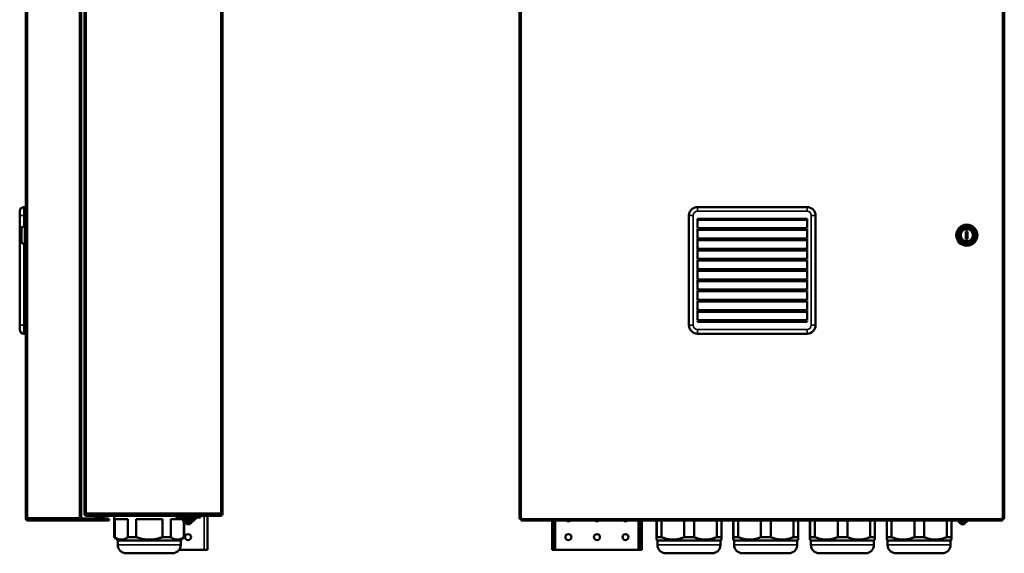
# Model space of a CAD drawing. Header units: millimetres. Extents: x -1169 to 6987, y -1641 to 2057.
# Tile 4 of 36: x 325 to 1480, y -446 to 180. Entities that reach past the tile are written whole.
import ezdxf

# ---------------------------------------------------------------- set-up
doc = ezdxf.new("R2010")
doc.units = ezdxf.units.MM
doc.layers.add('Видимые тонкие (ГОСТ)', color=7, linetype='Continuous', lineweight=35)
doc.layers.add('Видимый контур (ГОСТ)', color=7, linetype='Continuous', lineweight=50)

msp = doc.modelspace()

# ---------------------------------------------------------------- linework, layer by layer
at = {"layer": 'Видимые тонкие (ГОСТ)'}
for p, q in [((403.1, 813.4), (403.1, -398.4)), ((561.1, -398.4), (561.1, 813.4)), ((334.1, 637), (334.1, -403.8)), ((395.1, -403.8), (395.1, 637)), ((913.4, 637), (913.4, -403.8)), ((1478.4, -403.8), (1478.4, 637)), ((330.1, -39.4), (330.1, -49.4)), ((1120.4, -39.4), (1120.4, -44.4)), ((1120.4, -44.4), (1248.9, -44.4)), ((1248.9, -39.4), (1248.9, -44.4)), ((330.1, -49.4), (325.1, -49.4)), ((330.1, -61.9), (330.1, -49.4)), ((330.1, -49.4), (332.1, -49.4)), ((1110.4, -49.4), (1115.4, -49.4)), ((1115.4, -177.9), (1115.4, -49.4)), ((1258.9, -49.4), (1253.9, -49.4)), ((1253.9, -49.4), (1253.9, -177.9)), ((330.1, -177.9), (330.1, -82.9)), ((330.1, -177.9), (325.1, -177.9)), ((330.1, -177.9), (330.1, -187.9)), ((332.1, -177.9), (330.1, -177.9)), ((1110.4, -177.9), (1115.4, -177.9)), ((1120.4, -182.9), (1120.4, -187.9)), ((1248.9, -182.9), (1120.4, -182.9)), ((1248.9, -187.9), (1248.9, -182.9)), ((1258.9, -177.9), (1253.9, -177.9)), ((334.1, -403.8), (395.1, -403.8)), ((403.1, -398.4), (561.1, -398.4)), ((403.1, -400.5), (403.1, -401.5)), ((541.6, -400.5), (541.6, -400.4)), ((541.6, -441.5), (541.6, -401.5)), ((561.1, -401.5), (561.1, -400.5)), ((562.1, -399.5), (563.1, -399.5)), ((333.1, -404.9), (332.1, -404.9)), ((334.1, -405.9), (334.1, -406.9)), ((420.1, -405.8), (420.1, -404.8)), ((420.1, -405.9), (420.1, -406.9)), ((425.5, -404.8), (425.5, -405.8)), ((427.2, -404.8), (427.2, -405.8)), ((428.3, -405.9), (428.3, -406.9)), ((913.4, -404.9), (1478.4, -404.9)), ((953.9, -406.9), (953.9, -441.5)), ((1050.9, -441.5), (1050.9, -406.9)), ((440.1, -435.5), (514.1, -435.5)), ((951.9, -436.5), (949.9, -436.5)), ((1054.9, -436.5), (1052.9, -436.5)), ((1073.4, -435.5), (1147.4, -435.5)), ((1163.4, -435.5), (1237.4, -435.5)), ((1253.4, -435.5), (1327.4, -435.5)), ((1343.4, -435.5), (1417.4, -435.5))]:
    msp.add_line(p, q, dxfattribs=at)
for centre, start, end in [((1120.4, -49.4), 90, 180), ((1248.9, -49.4), 0, 90), ((1120.4, -177.9), 180, 270), ((1248.9, -177.9), 270, 0)]:
    msp.add_arc(centre, 5, start, end, dxfattribs=at)
at = {"layer": 'Видимый контур (ГОСТ)'}
for p, q in [((401.1, -398.4), (401.1, 813.4)), ((563.1, 813.4), (563.1, -398.4)), ((332.1, -403.8), (332.1, 637)), ((397.1, 637), (397.1, -403.8)), ((911.4, -403.8), (911.4, 637)), ((1480.4, 637), (1480.4, -403.8)), ((325.1, -49.4), (325.1, -44.4)), ((332.1, -39.4), (330.1, -39.4)), ((1248.9, -39.4), (1120.4, -39.4)), ((325.1, -49.4), (325.1, -177.9)), ((1110.4, -49.4), (1110.4, -177.9)), ((1120.4, -53.2), (1248.9, -53.2)), ((1120.4, -64.2), (1120.4, -53.2)), ((1248.9, -54.2), (1120.4, -54.2)), ((1123.7, -54.2), (1123.7, -53.2)), ((1245.7, -53.2), (1245.7, -54.2)), ((1247.7, -53.2), (1247.7, -54.2)), ((1248.9, -53.2), (1248.9, -64.2)), ((1258.9, -177.9), (1258.9, -49.4)), ((327.1, -63.4), (331.1, -61.4)), ((327.1, -81.4), (327.1, -63.4)), ((331.1, -84.8), (331.1, -60)), ((331.1, -60), (332.1, -60)), ((1120.4, -64.2), (1248.9, -64.2)), ((1120.4, -65.2), (1248.9, -65.2)), ((1120.4, -76.2), (1120.4, -65.2)), ((1248.9, -66.2), (1120.4, -66.2)), ((1123.7, -66.2), (1123.7, -65.2)), ((1245.7, -65.2), (1245.7, -66.2)), ((1247.7, -65.2), (1247.7, -66.2)), ((1248.9, -65.2), (1248.9, -76.2)), ((1435.4, -76.9), (1435.4, -67.9)), ((1435.4, -67.9), (1437.4, -67.9)), ((1437.4, -67.9), (1437.4, -76.9)), ((1120.4, -76.2), (1248.9, -76.2)), ((1120.4, -77.2), (1248.9, -77.2)), ((1120.4, -88.2), (1120.4, -77.2)), ((1248.9, -78.2), (1120.4, -78.2)), ((1123.7, -78.2), (1123.7, -77.2)), ((1245.7, -77.2), (1245.7, -78.2)), ((1247.7, -77.2), (1247.7, -78.2)), ((1248.9, -77.2), (1248.9, -88.2)), ((1437.4, -76.9), (1435.4, -76.9)), ((327.1, -81.4), (331.1, -83.4)), ((331.1, -84.8), (332.1, -84.8)), ((1120.4, -88.2), (1248.9, -88.2)), ((1120.4, -89.2), (1248.9, -89.2)), ((1120.4, -100.2), (1120.4, -89.2)), ((1248.9, -90.2), (1120.4, -90.2)), ((1123.7, -90.2), (1123.7, -89.2)), ((1245.7, -89.2), (1245.7, -90.2)), ((1247.7, -89.2), (1247.7, -90.2)), ((1248.9, -89.2), (1248.9, -100.2)), ((1120.4, -100.2), (1248.9, -100.2)), ((1120.4, -101.2), (1248.9, -101.2)), ((1120.4, -112.2), (1120.4, -101.2)), ((1248.9, -102.2), (1120.4, -102.2)), ((1123.7, -102.2), (1123.7, -101.2)), ((1245.7, -101.2), (1245.7, -102.2)), ((1247.7, -101.2), (1247.7, -102.2)), ((1248.9, -101.2), (1248.9, -112.2)), ((1120.4, -112.2), (1248.9, -112.2)), ((1120.4, -113.2), (1248.9, -113.2)), ((1120.4, -124.2), (1120.4, -113.2)), ((1248.9, -114.2), (1120.4, -114.2)), ((1123.7, -114.2), (1123.7, -113.2)), ((1245.7, -113.2), (1245.7, -114.2)), ((1247.7, -113.2), (1247.7, -114.2)), ((1248.9, -113.2), (1248.9, -124.2)), ((1120.4, -124.2), (1248.9, -124.2)), ((1120.4, -125.2), (1248.9, -125.2)), ((1120.4, -136.2), (1120.4, -125.2)), ((1248.9, -126.2), (1120.4, -126.2)), ((1123.7, -126.2), (1123.7, -125.2)), ((1245.7, -125.2), (1245.7, -126.2)), ((1247.7, -125.2), (1247.7, -126.2)), ((1248.9, -125.2), (1248.9, -136.2)), ((1120.4, -136.2), (1248.9, -136.2)), ((1120.4, -137.2), (1248.9, -137.2)), ((1120.4, -148.2), (1120.4, -137.2)), ((1248.9, -138.2), (1120.4, -138.2)), ((1123.7, -138.2), (1123.7, -137.2)), ((1245.7, -137.2), (1245.7, -138.2)), ((1247.7, -137.2), (1247.7, -138.2)), ((1248.9, -137.2), (1248.9, -148.2)), ((1120.4, -148.2), (1248.9, -148.2)), ((1120.4, -149.2), (1248.9, -149.2)), ((1120.4, -160.2), (1120.4, -149.2)), ((1248.9, -150.2), (1120.4, -150.2)), ((1123.7, -150.2), (1123.7, -149.2)), ((1245.7, -149.2), (1245.7, -150.2)), ((1247.7, -149.2), (1247.7, -150.2)), ((1248.9, -149.2), (1248.9, -160.2)), ((1120.4, -160.2), (1248.9, -160.2)), ((1120.4, -161.2), (1248.9, -161.2)), ((1120.4, -172.2), (1120.4, -161.2)), ((1123.7, -162.2), (1123.7, -161.2)), ((1245.7, -161.2), (1245.7, -162.2)), ((1247.7, -161.2), (1247.7, -162.2)), ((1248.9, -161.2), (1248.9, -172.2)), ((1248.9, -162.2), (1120.4, -162.2)), ((1120.4, -172.2), (1248.9, -172.2)), ((1120.4, -173.2), (1248.9, -173.2)), ((1120.4, -174.2), (1120.4, -173.2)), ((1123.7, -174.2), (1123.7, -173.2)), ((1245.7, -173.2), (1245.7, -174.2)), ((1247.7, -173.2), (1247.7, -174.2)), ((1248.9, -173.2), (1248.9, -174.2)), ((325.1, -182.9), (325.1, -177.9)), ((1248.9, -174.2), (1120.4, -174.2)), ((330.1, -187.9), (332.1, -187.9)), ((1120.4, -187.9), (1248.9, -187.9)), ((334.1, -403.8), (332.1, -403.8)), ((332.1, -404.9), (332.1, -403.8)), ((333.1, -403.8), (333.1, -404.9)), ((334.1, -403.8), (334.1, -405.8)), ((395.1, -405.8), (395.1, -403.8)), ((397.1, -403.8), (395.1, -403.8)), ((401.1, -398.4), (401.1, -399.5)), ((401.1, -398.4), (403.1, -398.4)), ((402.1, -399.5), (401.1, -399.5)), ((401.6, -400.9), (402.3, -400.2)), ((402.1, -399.5), (402.1, -398.4)), ((403.1, -400.4), (403.1, -398.4)), ((561.1, -400.4), (403.1, -400.4)), ((561.1, -400.5), (403.1, -400.5)), ((403.1, -401.5), (561.1, -401.5)), ((424.3, -403), (413.8, -403)), ((414.6, -400.5), (414.6, -400.4)), ((423.5, -400.5), (423.5, -400.4)), ((436.1, -400.4), (436.1, -400.5)), ((436.1, -401.5), (436.1, -426.5)), ((436.5, -400.5), (436.5, -400.4)), ((452, -400.4), (452, -400.5)), ((461.8, -400.5), (461.8, -400.4)), ((492.6, -400.4), (492.6, -400.5)), ((502.4, -400.5), (502.4, -400.4)), ((509.1, -401.5), (509.1, -403.5)), ((509.1, -403.5), (537.1, -403.5)), ((512.1, -400.4), (512.1, -400.5)), ((513.8, -403.5), (513.8, -405.1)), ((532.3, -403.5), (532.3, -405.1)), ((534.1, -400.4), (534.1, -400.5)), ((537.1, -401.5), (537.1, -403.5)), ((545.6, -400.4), (545.6, -400.5)), ((545.6, -401.5), (545.6, -441.5)), ((561.1, -400.4), (561.1, -398.4)), ((563.1, -398.4), (561.1, -398.4)), ((562.1, -399.5), (562.1, -398.4)), ((563.1, -398.4), (563.1, -399.5)), ((913.4, -403.8), (911.4, -403.8)), ((913.4, -403.8), (913.4, -404.9)), ((1480.4, -403.8), (1478.4, -403.8)), ((1478.4, -404.9), (1478.4, -403.8)), ((395.1, -405.8), (334.1, -405.8)), ((334.1, -405.9), (420.1, -405.9)), ((334.1, -406.9), (420.1, -406.9)), ((395.1, -404.8), (420.1, -404.8)), ((420.1, -405.8), (395.1, -405.8)), ((425.5, -404.8), (420.1, -404.8)), ((420.1, -405.8), (425.5, -405.8)), ((420.1, -405.9), (428.3, -405.9)), ((428.3, -406.9), (420.1, -406.9)), ((425.5, -404.8), (426.3, -404.8)), ((426.3, -405.8), (425.5, -405.8)), ((426.3, -404.8), (427.2, -404.8)), ((426.3, -405.8), (426.3, -404.8)), ((427.2, -405.8), (426.3, -405.8)), ((427.2, -404.8), (429.1, -404.8)), ((429.1, -405.8), (427.2, -405.8)), ((428.3, -405.9), (428.6, -405.9)), ((428.6, -406.9), (428.3, -406.9)), ((428.6, -405.9), (430.1, -405.9)), ((428.6, -406.9), (428.6, -405.9)), ((430.1, -406.9), (428.6, -406.9)), ((429.1, -405.8), (429.1, -404.8)), ((430.1, -406.9), (430.1, -405.9)), ((436.5, -405.5), (452, -405.5)), ((436.5, -426.5), (436.5, -405.5)), ((452, -405.5), (452, -426.5)), ((461.8, -405.5), (492.6, -405.5)), ((461.8, -426.5), (461.8, -405.5)), ((492.6, -405.5), (492.6, -426.5)), ((502.4, -405.5), (515.7, -405.5)), ((502.4, -426.5), (502.4, -405.5)), ((513.8, -405.1), (532.3, -405.1)), ((515.7, -405.1), (515.7, -406.7)), ((515.7, -406.7), (530.4, -406.7)), ((517.3, -406.7), (517.3, -408.3)), ((517.3, -408.3), (528.8, -408.3)), ((517.7, -408.3), (517.7, -426.5)), ((518.1, -408.3), (518.1, -426.5)), ((519.1, -408.3), (519.1, -409.9)), ((519.1, -409.9), (527, -409.9)), ((520.9, -409.9), (520.9, -411.5)), ((520.9, -411.5), (525.2, -411.5)), ((525.2, -409.9), (525.2, -411.5)), ((527, -408.3), (527, -409.9)), ((528.8, -406.7), (528.8, -408.3)), ((530.4, -405.1), (530.4, -406.7)), ((913.4, -404.9), (913.4, -406.9)), ((1478.4, -406.9), (913.4, -406.9)), ((949.9, -406.9), (949.9, -436.5)), ((951.9, -406.9), (951.9, -436.5)), ((1052.9, -436.5), (1052.9, -406.9)), ((1054.9, -436.5), (1054.9, -406.9)), ((1072.4, -426.5), (1072.4, -406.9)), ((1072.5, -406.9), (1072.5, -426.5)), ((1078.2, -426.5), (1078.2, -406.9)), ((1104.9, -406.9), (1104.9, -426.5)), ((1116.3, -426.5), (1116.3, -406.9)), ((1142.9, -406.9), (1142.9, -426.5)), ((1148.5, -426.5), (1148.5, -406.9)), ((1162.4, -426.5), (1162.4, -406.9)), ((1162.5, -406.9), (1162.5, -426.5)), ((1168.2, -426.5), (1168.2, -406.9)), ((1194.9, -406.9), (1194.9, -426.5)), ((1206.3, -426.5), (1206.3, -406.9)), ((1232.9, -406.9), (1232.9, -426.5)), ((1238.5, -426.5), (1238.5, -406.9)), ((1252.4, -426.5), (1252.4, -406.9)), ((1252.5, -406.9), (1252.5, -426.5)), ((1258.2, -426.5), (1258.2, -406.9)), ((1284.9, -406.9), (1284.9, -426.5)), ((1296.3, -426.5), (1296.3, -406.9)), ((1322.9, -406.9), (1322.9, -426.5)), ((1328.5, -426.5), (1328.5, -406.9)), ((1342.4, -426.5), (1342.4, -406.9)), ((1342.5, -406.9), (1342.5, -426.5)), ((1348.2, -426.5), (1348.2, -406.9)), ((1374.9, -406.9), (1374.9, -426.5)), ((1386.3, -426.5), (1386.3, -406.9)), ((1412.9, -406.9), (1412.9, -426.5)), ((1418.5, -426.5), (1418.5, -406.9)), ((1425.7, -406.9), (1425.7, -408.3)), ((1425.7, -408.3), (1437.1, -408.3)), ((1427.5, -408.3), (1427.5, -409.9)), ((1427.5, -409.9), (1435.3, -409.9)), ((1429.3, -409.9), (1429.3, -411.5)), ((1429.3, -411.5), (1433.6, -411.5)), ((1433.6, -409.9), (1433.6, -411.5)), ((1435.3, -408.3), (1435.3, -409.9)), ((1437.1, -406.9), (1437.1, -408.3)), ((1478.4, -406.9), (1478.4, -404.9)), ((436.1, -426.5), (436.5, -426.5)), ((440.1, -430.5), (436.1, -426.5)), ((452, -426.5), (461.8, -426.5)), ((492.6, -426.5), (502.4, -426.5)), ((514.1, -430.5), (518.1, -426.5)), ((517.7, -426.5), (518.1, -426.5)), ((1072.5, -426.5), (1078.2, -426.5)), ((1104.9, -426.5), (1116.3, -426.5)), ((1142.9, -426.5), (1148.5, -426.5)), ((1162.5, -426.5), (1168.2, -426.5)), ((1194.9, -426.5), (1206.3, -426.5)), ((1232.9, -426.5), (1238.5, -426.5)), ((1252.5, -426.5), (1258.2, -426.5)), ((1284.9, -426.5), (1296.3, -426.5)), ((1322.9, -426.5), (1328.5, -426.5)), ((1342.5, -426.5), (1348.2, -426.5)), ((1374.9, -426.5), (1386.3, -426.5)), ((1412.9, -426.5), (1418.5, -426.5)), ((440.1, -430.5), (514.1, -430.5)), ((440.1, -430.5), (440.1, -435.5)), ((514.1, -430.5), (514.1, -435.5)), ((949.9, -441.5), (949.9, -436.5)), ((951.9, -436.5), (951.9, -441.5)), ((1052.9, -441.5), (1052.9, -436.5)), ((1054.9, -436.5), (1054.9, -441.5)), ((1073.4, -430.5), (1072.4, -429.5)), ((1073.4, -430.5), (1147.4, -430.5)), ((1073.4, -430.5), (1073.4, -435.5)), ((1147.4, -430.5), (1148.4, -429.5)), ((1147.4, -430.5), (1147.4, -435.5)), ((1163.4, -430.5), (1162.4, -429.5)), ((1163.4, -430.5), (1237.4, -430.5)), ((1163.4, -430.5), (1163.4, -435.5)), ((1237.4, -430.5), (1238.4, -429.5)), ((1237.4, -430.5), (1237.4, -435.5)), ((1253.4, -430.5), (1252.4, -429.5)), ((1253.4, -430.5), (1327.4, -430.5)), ((1253.4, -430.5), (1253.4, -435.5)), ((1327.4, -430.5), (1328.4, -429.5)), ((1327.4, -430.5), (1327.4, -435.5)), ((1343.4, -430.5), (1342.4, -429.5)), ((1343.4, -430.5), (1417.4, -430.5)), ((1343.4, -430.5), (1343.4, -435.5)), ((1417.4, -430.5), (1418.4, -429.5)), ((1417.4, -430.5), (1417.4, -435.5)), ((450.1, -445.5), (504.1, -445.5)), ((541.6, -441.5), (512.1, -441.5)), ((541.6, -441.5), (545.6, -441.5)), ((949.9, -441.5), (951.9, -441.5)), ((951.9, -441.5), (953.9, -441.5)), ((1050.9, -441.5), (953.9, -441.5)), ((1052.9, -441.5), (1050.9, -441.5)), ((1052.9, -441.5), (1054.9, -441.5)), ((1083.4, -445.5), (1137.4, -445.5)), ((1173.4, -445.5), (1227.4, -445.5)), ((1263.4, -445.5), (1317.4, -445.5)), ((1353.4, -445.5), (1407.4, -445.5))]:
    msp.add_line(p, q, dxfattribs=at)
for centre, radius in [((1436.4, -72.4), 12.4), ((1436.4, -72.4), 11), ((1436.4, -72.4), 9), ((1436.4, -72.4), 8.31), ((1436.4, -72.4), 7.18), ((522.6, -426.5), 3.5), ((968.9, -426.5), 3.5), ((1002.4, -426.5), 3.5), ((1035.9, -426.5), 3.5)]:
    msp.add_circle(centre, radius, dxfattribs=at)
for centre, radius, start, end in [((330.1, -44.4), 5, 90, 180), ((1120.4, -49.4), 10, 90, 180), ((1248.9, -49.4), 10, 0, 90), ((330.1, -182.9), 5, 180, 270), ((1120.4, -177.9), 10, 180, 270), ((1248.9, -177.9), 10, 270, 0), ((403.1, -399.5), 2, 225, 270), ((403.1, -399.5), 1, 225, 270), ((413.8, -402.3), 0.75, 90, 270), ((424.3, -402.3), 0.75, 270, 90), ((561.1, -399.5), 2, 270, 0), ((561.1, -399.5), 1, 270, 0), ((913.4, -403.8), 2, 180, 270), ((913.4, -403.8), 1, 180, 270), ((1478.4, -403.8), 2, 270, 0), ((1478.4, -403.8), 1, 270, 0), ((334.1, -404.9), 2, 180, 270), ((334.1, -404.9), 1, 180, 270), ((968.9, -404.5), 3.5, 223.2918, 316.7082), ((1002.4, -404.5), 3.5, 223.2918, 316.7082), ((1035.9, -404.5), 3.5, 223.2918, 316.7082), ((450.1, -435.5), 10, 180, 270), ((504.1, -435.5), 10, 270, 0), ((1083.4, -435.5), 10, 180, 270), ((1137.4, -435.5), 10, 270, 0), ((1173.4, -435.5), 10, 180, 270), ((1227.4, -435.5), 10, 270, 0), ((1263.4, -435.5), 10, 180, 270), ((1317.4, -435.5), 10, 270, 0), ((1353.4, -435.5), 10, 180, 270), ((1407.4, -435.5), 10, 270, 0)]:
    msp.add_arc(centre, radius, start, end, dxfattribs=at)
msp.add_ellipse((402.6, -399.7), major_axis=(0.67, -1.62), ratio=0.857377, start_param=4.26213, end_param=5.162648, dxfattribs=at)
msp.add_open_spline([(402.3, -400.2), (402.3, -400.1), (402.2, -400), (402.1, -399.8), (402.1, -399.6), (402.1, -399.5)], degree=3, knots=[-0.1095819, -0.1095819, -0.1095819, -0.1095819, -0.0547018, -0.0547018, 0, 0, 0, 0], dxfattribs=at)
for points, weights in [([(452, -426.5), (444.2, -432.3), (436.5, -426.5)], [1, 1.07894736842, 1]), ([(492.6, -426.5), (477.2, -432.3), (461.8, -426.5)], [1, 1.07894736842, 1]), ([(517.7, -426.5), (510, -432.3), (502.4, -426.5)], [1, 1.07894736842, 1]), ([(1072.4, -426.5), (1072.4, -432.3), (1072.5, -426.5)], [1.27848101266, 1.37941372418, 1.27848101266]), ([(1104.9, -426.5), (1091.6, -432.3), (1078.2, -426.5)], [1, 1.07894736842, 1]), ([(1142.9, -426.5), (1129.6, -432.3), (1116.3, -426.5)], [1, 1.07894736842, 1]), ([(1148.4, -429.5), (1148.5, -429.5), (1148.5, -426.5)], [1.03946894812, 1.03904130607, 1]), ([(1162.4, -426.5), (1162.4, -432.3), (1162.5, -426.5)], [1.27848101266, 1.37941372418, 1.27848101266]), ([(1194.9, -426.5), (1181.6, -432.3), (1168.2, -426.5)], [1, 1.07894736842, 1]), ([(1232.9, -426.5), (1219.6, -432.3), (1206.3, -426.5)], [1, 1.07894736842, 1]), ([(1238.4, -429.5), (1238.5, -429.5), (1238.5, -426.5)], [1.03946894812, 1.03904130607, 1]), ([(1252.4, -426.5), (1252.4, -432.3), (1252.5, -426.5)], [1.27848101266, 1.37941372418, 1.27848101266]), ([(1284.9, -426.5), (1271.6, -432.3), (1258.2, -426.5)], [1, 1.07894736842, 1]), ([(1322.9, -426.5), (1309.6, -432.3), (1296.3, -426.5)], [1, 1.07894736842, 1]), ([(1328.4, -429.5), (1328.5, -429.5), (1328.5, -426.5)], [1.03946894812, 1.03904130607, 1]), ([(1342.4, -426.5), (1342.4, -432.3), (1342.5, -426.5)], [1.27848101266, 1.37941372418, 1.27848101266]), ([(1374.9, -426.5), (1361.6, -432.3), (1348.2, -426.5)], [1, 1.07894736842, 1]), ([(1412.9, -426.5), (1399.6, -432.3), (1386.3, -426.5)], [1, 1.07894736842, 1]), ([(1418.4, -429.5), (1418.5, -429.5), (1418.5, -426.5)], [1.03946894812, 1.03904130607, 1])]:
    msp.add_rational_spline(points, weights, degree=2, dxfattribs=at)

doc.saveas('drawing.dxf')
